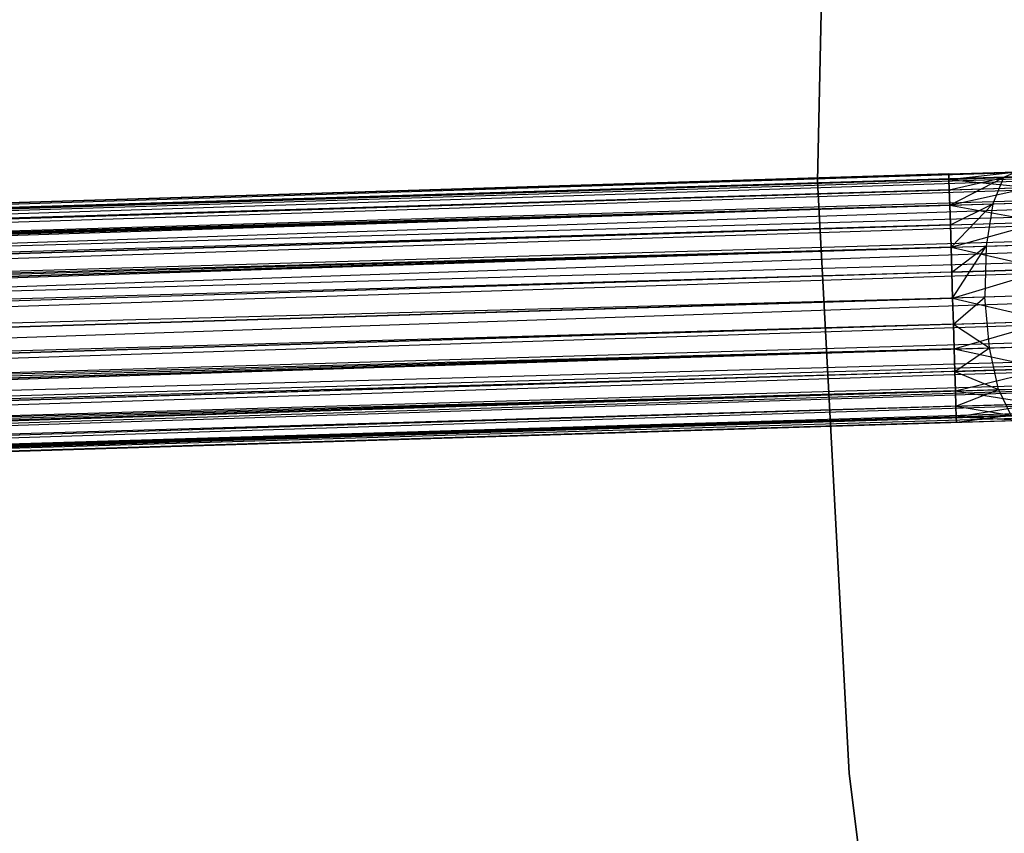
# Model space of a CAD drawing. Extents: x -189 to 189, y -189 to 189.
# Tile 117 of 256: x -70 to -62, y -6 to 0. Entities that reach past the tile are written whole.
import ezdxf

# ---------------------------------------------------------------- set-up
doc = ezdxf.new("R2010")
doc.units = 0
doc.header["$LTSCALE"] = 25.4
doc.layers.get('0').update_dxf_attribs({"linetype": 'CONTINUOUS'})

# ---------------------------------------------------------------- blocks, each defined once
blk = doc.blocks.new('CAMELEON-KENAI-C-12244_STL')
at = {"color": 0}
for p, q in [((-63.374, 3.739, -160.5), (-63.4766, -1.0086, -160.5)), ((-63.4766, -1.0086, -170), (-63.374, 3.739, -170)), ((-63.4766, -1.0086, -170), (-63.374, 3.739, -170)), ((-63.374, 3.739, -160.5), (-63.4766, -1.0086, -160.5)), ((-168.4172, -4.2159, -9.3955), (-43.235, -0.3591, -9.3955)), ((-168.4172, -4.2159, -9.3955), (-43.235, -0.3591, -9.3955)), ((-168.4159, -4.2594, -9.809), (-43.235, -0.3591, -9.6045)), ((-168.4159, -4.2594, -9.809), (-43.235, -0.3591, -9.3955)), ((-168.4159, -4.2594, -9.809), (-43.235, -0.3591, -9.6045)), ((-168.4159, -4.2594, -9.809), (-43.235, -0.3591, -9.3955)), ((-168.4172, -4.2159, -9.3955), (-43.2337, -0.4025, -9.191)), ((-168.4172, -4.2159, -9.3955), (-43.2337, -0.4025, -9.191)), ((-168.4159, -4.2594, -9.809), (-43.2337, -0.4025, -9.809)), ((-168.4159, -4.2594, -9.809), (-43.2337, -0.4025, -9.809)), ((-168.4133, -4.3444, -9), (-43.2337, -0.4025, -9.191)), ((-168.4133, -4.3444, -9), (-43.2337, -0.4025, -9.191)), ((-168.4095, -4.4672, -10.1691), (-43.2337, -0.4025, -9.809)), ((-168.4095, -4.4672, -10.1691), (-43.2337, -0.4025, -9.809)), ((-168.4133, -4.3444, -9), (-43.231, -0.4875, -9)), ((-168.4133, -4.3444, -9), (-43.231, -0.4875, -9)), ((-168.4095, -4.4672, -10.1691), (-43.231, -0.4875, -10)), ((-168.4095, -4.4672, -10.1691), (-43.231, -0.4875, -10)), ((-43.2272, -0.6104, -8.8309), (-168.4133, -4.3444, -9)), ((-43.2272, -0.6104, -8.8309), (-168.4133, -4.3444, -9)), ((-168.4095, -4.4672, -10.1691), (-43.2272, -0.6104, -10.1691)), ((-168.4095, -4.4672, -10.1691), (-43.2272, -0.6104, -10.1691)), ((-168.3991, -4.8034, -10.4135), (-43.2272, -0.6104, -10.1691)), ((-168.3991, -4.8034, -10.4135), (-43.2272, -0.6104, -10.1691)), ((-43.2225, -0.7656, -8.691), (-168.4133, -4.3444, -9)), ((-43.2225, -0.7656, -8.691), (-168.4133, -4.3444, -9)), ((-168.4047, -4.6225, -8.691), (-43.2225, -0.7656, -8.691)), ((-168.4047, -4.6225, -8.691), (-43.2225, -0.7656, -8.691)), ((-168.3991, -4.8034, -10.4135), (-43.2225, -0.7656, -10.309)), ((-168.3991, -4.8034, -10.4135), (-43.2225, -0.7656, -10.309)), ((-62.4259, -0.9504, -159.3955), (-61.8815, -0.9336, -159.4672)), ((-62.4259, -0.9504, -159.6045), (-61.8815, -0.9336, -159.4672)), ((-62.4259, -0.9504, -159.6045), (-61.8815, -0.9336, -159.4672)), ((-62.4259, -0.9504, -159.3955), (-61.8815, -0.9336, -159.4672)), ((-62.4245, -0.9938, -159.809), (-61.8815, -0.9336, -159.4672)), ((-62.4245, -0.9938, -159.809), (-61.8815, -0.9336, -159.4672)), ((-62.4245, -0.9938, -159.191), (-61.8815, -0.9336, -159.4672)), ((-62.4245, -0.9938, -159.191), (-61.8815, -0.9336, -159.4672)), ((-61.8815, -0.9336, -159.4672), (-61.9871, -0.9803, -159.8666)), ((-61.8815, -0.9336, -159.4672), (-61.9871, -0.9803, -159.8666)), ((-43.2169, -0.9466, -8.5864), (-168.4047, -4.6225, -8.691)), ((-43.2169, -0.9466, -8.5864), (-168.4047, -4.6225, -8.691)), ((-168.3991, -4.8034, -10.4135), (-43.2169, -0.9466, -10.4135)), ((-168.3991, -4.8034, -10.4135), (-43.2169, -0.9466, -10.4135)), ((-43.2169, -0.9466, -10.4135), (-168.3866, -5.21, -10.5)), ((-43.2169, -0.9466, -10.4135), (-168.3866, -5.21, -10.5)), ((-62.4259, -0.9504, -159.3955), (-160.7289, -3.979, -159.6045)), ((-62.4259, -0.9504, -159.3955), (-160.7289, -3.979, -159.6045)), ((-62.4259, -0.9504, -159.6045), (-160.7289, -3.979, -159.6045)), ((-62.4259, -0.9504, -159.6045), (-160.7289, -3.979, -159.6045)), ((-62.4245, -0.9938, -159.191), (-160.7289, -3.979, -159.6045)), ((-62.4245, -0.9938, -159.191), (-160.7289, -3.979, -159.6045)), ((-62.4245, -0.9938, -159.809), (-160.7289, -3.979, -159.6045)), ((-62.4245, -0.9938, -159.809), (-160.7289, -3.979, -159.6045)), ((-62.4245, -0.9938, -159.191), (-160.7276, -4.0225, -159.191)), ((-62.4245, -0.9938, -159.191), (-160.7276, -4.0225, -159.191)), ((-62.4245, -0.9938, -159.809), (-160.725, -4.1075, -160)), ((-62.4245, -0.9938, -159.809), (-160.725, -4.1075, -160)), ((-63.4766, -1.0086, -160.5), (-63.2242, -5.7506, -160.5)), ((-63.2242, -5.7506, -170), (-63.4766, -1.0086, -170)), ((-63.4766, -1.0086, -160.5), (-63.4766, -1.0086, -170)), ((-63.4766, -1.0086, -160.5), (-63.2242, -5.7506, -160.5)), ((-63.4766, -1.0086, -160.5), (-63.4766, -1.0086, -170)), ((-63.2242, -5.7506, -170), (-63.4766, -1.0086, -170)), ((-62.4245, -0.9938, -159.191), (-62.4259, -0.9504, -159.3955)), ((-62.4259, -0.9504, -159.6045), (-62.4245, -0.9938, -159.809)), ((-62.4259, -0.9504, -159.6045), (-62.4245, -0.9938, -159.809)), ((-62.4245, -0.9938, -159.191), (-62.4259, -0.9504, -159.3955)), ((-62.4245, -0.9938, -159.809), (-61.9871, -0.9803, -159.8666)), ((-62.4245, -0.9938, -159.809), (-61.9871, -0.9803, -159.8666)), ((-62.4219, -1.0788, -159), (-62.4245, -0.9938, -159.191)), ((-62.4245, -0.9938, -159.809), (-62.4219, -1.0788, -160)), ((-62.4245, -0.9938, -159.809), (-62.4219, -1.0788, -160)), ((-62.4245, -0.9938, -159.191), (-61.7752, -1.0589, -159.0852)), ((-62.4219, -1.0788, -159), (-62.4245, -0.9938, -159.191)), ((-62.4245, -0.9938, -159.191), (-61.7752, -1.0589, -159.0852)), ((-62.4219, -1.0788, -160), (-61.9871, -0.9803, -159.8666)), ((-62.4219, -1.0788, -160), (-61.9871, -0.9803, -159.8666)), ((-62.4181, -1.2016, -160.1691), (-61.9871, -0.9803, -159.8666)), ((-62.4181, -1.2016, -160.1691), (-61.9871, -0.9803, -159.8666)), ((-61.9871, -0.9803, -159.8666), (-62.0739, -1.191, -160.2145)), ((-61.9871, -0.9803, -159.8666), (-62.0739, -1.191, -160.2145)), ((-61.9871, -0.9803, -159.8666), (-61.5795, -0.9678, -160.0356)), ((-61.9871, -0.9803, -159.8666), (-61.5795, -0.9678, -160.0356)), ((-62.4219, -1.0788, -159), (-160.7276, -4.0225, -159.191)), ((-62.4219, -1.0788, -159), (-160.7276, -4.0225, -159.191)), ((-62.4219, -1.0788, -160), (-160.725, -4.1075, -160)), ((-62.4219, -1.0788, -160), (-160.725, -4.1075, -160)), ((-62.4219, -1.0788, -159), (-61.7752, -1.0589, -159.0852)), ((-62.4219, -1.0788, -159), (-61.7752, -1.0589, -159.0852)), ((-62.4181, -1.2016, -158.8309), (-62.4219, -1.0788, -159)), ((-62.4219, -1.0788, -160), (-62.4181, -1.2016, -160.1691)), ((-62.4219, -1.0788, -160), (-62.4181, -1.2016, -160.1691)), ((-62.4181, -1.2016, -158.8309), (-62.4219, -1.0788, -159)), ((-62.4181, -1.2016, -158.8309), (-61.7752, -1.0589, -159.0852)), ((-62.4181, -1.2016, -158.8309), (-61.7752, -1.0589, -159.0852)), ((-43.2108, -1.1453, -8.5219), (-168.4047, -4.6225, -8.691)), ((-43.2108, -1.1453, -8.5219), (-168.4047, -4.6225, -8.691)), ((-43.2108, -1.1453, -8.5219), (-168.393, -5.0022, -8.5219)), ((-43.2108, -1.1453, -8.5219), (-168.393, -5.0022, -8.5219)), ((-43.2108, -1.1453, -10.4781), (-168.3866, -5.21, -10.5)), ((-43.2108, -1.1453, -10.4781), (-168.3866, -5.21, -10.5)), ((-62.0739, -1.191, -160.2145), (-61.753, -1.1811, -160.3474)), ((-62.0739, -1.191, -160.2145), (-61.753, -1.1811, -160.3474)), ((-62.4181, -1.2016, -158.8309), (-160.7276, -4.0225, -159.191)), ((-62.4181, -1.2016, -158.8309), (-160.7276, -4.0225, -159.191)), ((-62.4181, -1.2016, -160.1691), (-160.725, -4.1075, -160)), ((-62.4181, -1.2016, -160.1691), (-160.725, -4.1075, -160)), ((-62.4181, -1.2016, -158.8309), (-160.7212, -4.2303, -158.8309)), ((-62.4181, -1.2016, -158.8309), (-160.7212, -4.2303, -158.8309)), ((-62.4181, -1.2016, -160.1691), (-160.7164, -4.3856, -160.309)), ((-62.4181, -1.2016, -160.1691), (-160.7164, -4.3856, -160.309)), ((-62.4181, -1.2016, -160.1691), (-62.0739, -1.191, -160.2145)), ((-62.4181, -1.2016, -160.1691), (-62.0739, -1.191, -160.2145)), ((-62.4134, -1.3569, -158.691), (-62.4181, -1.2016, -158.8309)), ((-62.4181, -1.2016, -160.1691), (-62.4134, -1.3569, -160.309)), ((-62.4181, -1.2016, -160.1691), (-62.4134, -1.3569, -160.309)), ((-62.4181, -1.2016, -158.8309), (-61.6867, -1.3345, -158.7867)), ((-62.4134, -1.3569, -158.691), (-62.4181, -1.2016, -158.8309)), ((-62.4181, -1.2016, -158.8309), (-61.6867, -1.3345, -158.7867)), ((-62.4134, -1.3569, -160.309), (-62.0739, -1.191, -160.2145)), ((-62.4134, -1.3569, -160.309), (-62.0739, -1.191, -160.2145)), ((-62.4078, -1.5379, -160.4135), (-62.0739, -1.191, -160.2145)), ((-62.4078, -1.5379, -160.4135), (-62.0739, -1.191, -160.2145)), ((-62.0739, -1.191, -160.2145), (-62.1267, -1.5292, -160.4506)), ((-62.0739, -1.191, -160.2145), (-62.1267, -1.5292, -160.4506)), ((-62.4134, -1.3569, -158.691), (-61.6867, -1.3345, -158.7867)), ((-62.4134, -1.3569, -158.691), (-61.6867, -1.3345, -158.7867)), ((-62.4078, -1.5379, -158.5865), (-61.6867, -1.3345, -158.7867)), ((-62.4078, -1.5379, -158.5865), (-61.6867, -1.3345, -158.7867)), ((-43.2044, -1.3532, -8.5), (-168.3866, -5.21, -8.5)), ((-43.2044, -1.3532, -8.5), (-168.3866, -5.21, -8.5)), ((-43.2044, -1.3532, -10.5), (-168.3866, -5.21, -10.5)), ((-43.2044, -1.3532, -10.5), (-168.3866, -5.21, -10.5)), ((-43.2044, -1.3532, -10.5), (-168.3741, -5.6165, -10.4135)), ((-43.2044, -1.3532, -10.5), (-168.3741, -5.6165, -10.4135)), ((-62.4134, -1.3569, -158.691), (-160.7212, -4.2303, -158.8309)), ((-62.4134, -1.3569, -158.691), (-160.7212, -4.2303, -158.8309)), ((-62.4134, -1.3569, -160.309), (-160.7164, -4.3856, -160.309)), ((-62.4134, -1.3569, -160.309), (-160.7164, -4.3856, -160.309)), ((-62.4078, -1.5379, -158.5865), (-62.4134, -1.3569, -158.691)), ((-62.4134, -1.3569, -160.309), (-62.4078, -1.5379, -160.4135)), ((-62.4134, -1.3569, -160.309), (-62.4078, -1.5379, -160.4135)), ((-62.4078, -1.5379, -158.5865), (-62.4134, -1.3569, -158.691)), ((-168.3802, -5.4178, -8.5219), (-43.198, -1.561, -8.5219)), ((-168.3802, -5.4178, -8.5219), (-43.198, -1.561, -8.5219)), ((-43.198, -1.561, -10.4781), (-168.3741, -5.6165, -10.4135)), ((-43.198, -1.561, -10.4781), (-168.3741, -5.6165, -10.4135)), ((-62.4078, -1.5379, -158.5865), (-160.7212, -4.2303, -158.8309)), ((-62.4078, -1.5379, -158.5865), (-160.7212, -4.2303, -158.8309)), ((-62.4078, -1.5379, -160.4135), (-160.7164, -4.3856, -160.309)), ((-62.4078, -1.5379, -160.4135), (-160.7164, -4.3856, -160.309)), ((-62.4078, -1.5379, -158.5865), (-160.7108, -4.5666, -158.5865)), ((-62.4078, -1.5379, -158.5865), (-160.7108, -4.5666, -158.5865)), ((-62.4078, -1.5379, -160.4135), (-160.7047, -4.7653, -160.4781)), ((-62.4078, -1.5379, -160.4135), (-160.7047, -4.7653, -160.4781)), ((-62.4078, -1.5379, -160.4135), (-62.1267, -1.5292, -160.4506)), ((-62.4078, -1.5379, -160.4135), (-62.1267, -1.5292, -160.4506)), ((-62.4017, -1.7366, -158.5219), (-62.4078, -1.5379, -158.5865)), ((-62.4078, -1.5379, -160.4135), (-62.4017, -1.7366, -160.4781)), ((-62.4078, -1.5379, -160.4135), (-62.4017, -1.7366, -160.4781)), ((-62.4078, -1.5379, -158.5865), (-61.6312, -1.7129, -158.6233)), ((-62.4017, -1.7366, -158.5219), (-62.4078, -1.5379, -158.5865)), ((-62.4078, -1.5379, -158.5865), (-61.6312, -1.7129, -158.6233)), ((-62.4017, -1.7366, -160.4781), (-62.1267, -1.5292, -160.4506)), ((-62.4017, -1.7366, -160.4781), (-62.1267, -1.5292, -160.4506)), ((-62.3953, -1.9444, -160.5), (-62.1267, -1.5292, -160.4506)), ((-62.3953, -1.9444, -160.5), (-62.1267, -1.5292, -160.4506)), ((-62.1267, -1.5292, -160.4506), (-62.1366, -1.9364, -160.5341)), ((-62.1267, -1.5292, -160.4506), (-62.1366, -1.9364, -160.5341)), ((-62.1267, -1.5292, -160.4506), (-61.8648, -1.5211, -160.5591)), ((-62.1267, -1.5292, -160.4506), (-61.8648, -1.5211, -160.5591)), ((-62.4017, -1.7366, -158.5219), (-61.6312, -1.7129, -158.6233)), ((-62.4017, -1.7366, -158.5219), (-61.6312, -1.7129, -158.6233)), ((-62.3953, -1.9444, -158.5), (-61.6312, -1.7129, -158.6233)), ((-62.3953, -1.9444, -158.5), (-61.6312, -1.7129, -158.6233)), ((-43.1918, -1.7597, -8.5864), (-168.3802, -5.4178, -8.5219)), ((-43.1918, -1.7597, -8.5864), (-168.3802, -5.4178, -8.5219)), ((-168.3741, -5.6165, -10.4135), (-43.1918, -1.7597, -10.4135)), ((-168.3741, -5.6165, -10.4135), (-43.1918, -1.7597, -10.4135)), ((-62.4017, -1.7366, -158.5219), (-160.7108, -4.5666, -158.5865)), ((-62.4017, -1.7366, -158.5219), (-160.7108, -4.5666, -158.5865)), ((-62.4017, -1.7366, -160.4781), (-160.7047, -4.7653, -160.4781)), ((-62.4017, -1.7366, -160.4781), (-160.7047, -4.7653, -160.4781)), ((-62.3953, -1.9444, -158.5), (-62.4017, -1.7366, -158.5219)), ((-62.4017, -1.7366, -160.4781), (-62.3953, -1.9444, -160.5)), ((-62.4017, -1.7366, -160.4781), (-62.3953, -1.9444, -160.5)), ((-62.3953, -1.9444, -158.5), (-62.4017, -1.7366, -158.5219)), ((-43.1863, -1.9407, -8.691), (-168.3802, -5.4178, -8.5219)), ((-43.1863, -1.9407, -8.691), (-168.3802, -5.4178, -8.5219)), ((-168.3741, -5.6165, -10.4135), (-43.1863, -1.9407, -10.309)), ((-168.3741, -5.6165, -10.4135), (-43.1863, -1.9407, -10.309)), ((-43.1863, -1.9407, -8.691), (-168.3685, -5.7975, -8.691)), ((-43.1863, -1.9407, -8.691), (-168.3685, -5.7975, -8.691)), ((-168.3637, -5.9528, -10.1691), (-43.1863, -1.9407, -10.309)), ((-168.3637, -5.9528, -10.1691), (-43.1863, -1.9407, -10.309)), ((-62.3953, -1.9444, -158.5), (-160.7108, -4.5666, -158.5865)), ((-62.3953, -1.9444, -158.5), (-160.7108, -4.5666, -158.5865)), ((-160.6983, -4.9731, -158.5), (-62.3953, -1.9444, -158.5)), ((-62.3953, -1.9444, -160.5), (-160.6983, -4.9731, -160.5)), ((-62.3953, -1.9444, -160.5), (-160.6983, -4.9731, -160.5)), ((-160.6983, -4.9731, -158.5), (-62.3953, -1.9444, -158.5)), ((-62.1366, -1.9364, -160.5341), (-62.3953, -1.9444, -160.5)), ((-62.1366, -1.9364, -160.5341), (-62.3953, -1.9444, -160.5)), ((-62.3953, -1.9444, -160.5), (-62.3889, -2.1522, -160.4781)), ((-62.3889, -2.1522, -158.5219), (-62.3953, -1.9444, -158.5)), ((-62.3953, -1.9444, -158.5), (-61.6184, -2.1285, -158.6233)), ((-62.3889, -2.1522, -158.5219), (-62.3953, -1.9444, -158.5)), ((-62.3953, -1.9444, -158.5), (-61.6184, -2.1285, -158.6233)), ((-62.3953, -1.9444, -160.5), (-62.3889, -2.1522, -160.4781)), ((-62.3889, -2.1522, -160.4781), (-62.1366, -1.9364, -160.5341)), ((-62.3889, -2.1522, -160.4781), (-62.1366, -1.9364, -160.5341)), ((-61.8955, -1.929, -160.634), (-62.1366, -1.9364, -160.5341)), ((-61.8955, -1.929, -160.634), (-62.1366, -1.9364, -160.5341)), ((-62.1017, -2.3423, -160.4506), (-62.1366, -1.9364, -160.5341)), ((-62.1017, -2.3423, -160.4506), (-62.1366, -1.9364, -160.5341)), ((-43.1815, -2.0959, -8.8309), (-168.3685, -5.7975, -8.691)), ((-43.1815, -2.0959, -8.8309), (-168.3685, -5.7975, -8.691)), ((-168.3637, -5.9528, -10.1691), (-43.1815, -2.0959, -10.1691)), ((-168.3637, -5.9528, -10.1691), (-43.1815, -2.0959, -10.1691)), ((-43.1815, -2.0959, -8.8309), (-168.3599, -6.0756, -9)), ((-43.1815, -2.0959, -8.8309), (-168.3599, -6.0756, -9)), ((-168.3573, -6.1606, -9.809), (-43.1815, -2.0959, -10.1691)), ((-168.3573, -6.1606, -9.809), (-43.1815, -2.0959, -10.1691)), ((-62.3889, -2.1522, -158.5219), (-160.6983, -4.9731, -158.5)), ((-62.3889, -2.1522, -158.5219), (-160.6983, -4.9731, -158.5)), ((-62.3889, -2.1522, -160.4781), (-160.6919, -5.1809, -160.4781)), ((-62.3889, -2.1522, -160.4781), (-160.6919, -5.1809, -160.4781)), ((-62.3889, -2.1522, -158.5219), (-61.6184, -2.1285, -158.6233)), ((-62.3889, -2.1522, -158.5219), (-61.6184, -2.1285, -158.6233)), ((-62.3889, -2.1522, -160.4781), (-62.3827, -2.351, -160.4135)), ((-62.3827, -2.351, -158.5865), (-62.3889, -2.1522, -158.5219)), ((-62.3827, -2.351, -158.5865), (-62.3889, -2.1522, -158.5219)), ((-62.3889, -2.1522, -160.4781), (-62.3827, -2.351, -160.4135)), ((-62.3889, -2.1522, -160.4781), (-62.1017, -2.3423, -160.4506)), ((-62.3889, -2.1522, -160.4781), (-62.1017, -2.3423, -160.4506)), ((-62.3827, -2.351, -158.5865), (-61.6184, -2.1285, -158.6233)), ((-62.3827, -2.351, -158.5865), (-61.6184, -2.1285, -158.6233)), ((-43.1777, -2.2188, -9), (-168.3599, -6.0756, -9)), ((-43.1777, -2.2188, -9), (-168.3599, -6.0756, -9)), ((-168.3573, -6.1606, -9.809), (-43.1777, -2.2188, -10)), ((-168.3573, -6.1606, -9.809), (-43.1777, -2.2188, -10)), ((-168.3599, -6.0756, -9), (-43.1751, -2.3038, -9.191)), ((-168.3599, -6.0756, -9), (-43.1751, -2.3038, -9.191)), ((-168.3599, -6.0756, -9), (-43.1737, -2.3472, -9.3955)), ((-168.3599, -6.0756, -9), (-43.1737, -2.3472, -9.3955)), ((-168.3573, -6.1606, -9.809), (-43.1751, -2.3038, -9.809)), ((-168.3573, -6.1606, -9.809), (-43.1751, -2.3038, -9.809)), ((-168.356, -6.204, -9.3955), (-43.1751, -2.3038, -9.809)), ((-168.356, -6.204, -9.3955), (-43.1751, -2.3038, -9.809)), ((-168.356, -6.204, -9.3955), (-43.1737, -2.3472, -9.3955)), ((-168.356, -6.204, -9.3955), (-43.1737, -2.3472, -9.6045)), ((-168.356, -6.204, -9.3955), (-43.1737, -2.3472, -9.3955)), ((-168.356, -6.204, -9.3955), (-43.1737, -2.3472, -9.6045)), ((-62.3827, -2.351, -158.5865), (-160.6983, -4.9731, -158.5)), ((-62.3827, -2.351, -158.5865), (-160.6983, -4.9731, -158.5)), ((-62.3827, -2.351, -160.4135), (-160.6919, -5.1809, -160.4781)), ((-62.3827, -2.351, -160.4135), (-160.6919, -5.1809, -160.4781)), ((-62.3827, -2.351, -158.5865), (-160.6858, -5.3796, -158.5865)), ((-62.3827, -2.351, -158.5865), (-160.6858, -5.3796, -158.5865)), ((-62.3827, -2.351, -160.4135), (-160.6802, -5.5606, -160.309)), ((-62.3827, -2.351, -160.4135), (-160.6802, -5.5606, -160.309)), ((-62.3827, -2.351, -160.4135), (-62.1017, -2.3423, -160.4506)), ((-62.3827, -2.351, -160.4135), (-62.1017, -2.3423, -160.4506)), ((-62.3827, -2.351, -160.4135), (-62.3772, -2.5319, -160.309)), ((-62.3772, -2.5319, -158.691), (-62.3827, -2.351, -158.5865)), ((-62.3827, -2.351, -158.5865), (-61.6505, -2.5095, -158.7867)), ((-62.3772, -2.5319, -158.691), (-62.3827, -2.351, -158.5865)), ((-62.3827, -2.351, -158.5865), (-61.6505, -2.5095, -158.7867)), ((-62.3827, -2.351, -160.4135), (-62.3772, -2.5319, -160.309)), ((-62.3772, -2.5319, -160.309), (-62.1017, -2.3423, -160.4506)), ((-62.3772, -2.5319, -160.309), (-62.1017, -2.3423, -160.4506)), ((-62.1017, -2.3423, -160.4506), (-61.8398, -2.3342, -160.5591)), ((-62.1017, -2.3423, -160.4506), (-61.8398, -2.3342, -160.5591)), ((-62.0281, -2.6766, -160.2145), (-62.1017, -2.3423, -160.4506)), ((-62.0281, -2.6766, -160.2145), (-62.1017, -2.3423, -160.4506)), ((-62.3772, -2.5319, -158.691), (-61.6505, -2.5095, -158.7867)), ((-62.3772, -2.5319, -158.691), (-61.6505, -2.5095, -158.7867)), ((-62.3724, -2.6872, -158.8309), (-61.6505, -2.5095, -158.7867)), ((-62.3724, -2.6872, -158.8309), (-61.6505, -2.5095, -158.7867)), ((-62.3772, -2.5319, -158.691), (-160.6858, -5.3796, -158.5865)), ((-62.3772, -2.5319, -158.691), (-160.6858, -5.3796, -158.5865)), ((-62.3772, -2.5319, -160.309), (-160.6802, -5.5606, -160.309)), ((-62.3772, -2.5319, -160.309), (-160.6802, -5.5606, -160.309)), ((-62.3772, -2.5319, -160.309), (-62.3724, -2.6872, -160.1691)), ((-62.3724, -2.6872, -158.8309), (-62.3772, -2.5319, -158.691)), ((-62.3724, -2.6872, -158.8309), (-62.3772, -2.5319, -158.691)), ((-62.3772, -2.5319, -160.309), (-62.3724, -2.6872, -160.1691)), ((-62.3772, -2.5319, -160.309), (-62.0281, -2.6766, -160.2145)), ((-62.3772, -2.5319, -160.309), (-62.0281, -2.6766, -160.2145)), ((-62.3724, -2.6872, -160.1691), (-62.0281, -2.6766, -160.2145)), ((-62.3724, -2.6872, -160.1691), (-62.0281, -2.6766, -160.2145)), ((-62.3686, -2.81, -160), (-62.0281, -2.6766, -160.2145)), ((-62.3686, -2.81, -160), (-62.0281, -2.6766, -160.2145)), ((-62.0281, -2.6766, -160.2145), (-61.7073, -2.6667, -160.3474)), ((-62.0281, -2.6766, -160.2145), (-61.7073, -2.6667, -160.3474)), ((-62.0281, -2.6766, -160.2145), (-61.9285, -2.8815, -159.8666)), ((-62.0281, -2.6766, -160.2145), (-61.9285, -2.8815, -159.8666)), ((-62.3724, -2.6872, -158.8309), (-160.6858, -5.3796, -158.5865)), ((-62.3724, -2.6872, -158.8309), (-160.6858, -5.3796, -158.5865)), ((-62.3724, -2.6872, -160.1691), (-160.6802, -5.5606, -160.309)), ((-62.3724, -2.6872, -160.1691), (-160.6802, -5.5606, -160.309)), ((-62.3724, -2.6872, -158.8309), (-160.6754, -5.7159, -158.8309)), ((-62.3724, -2.6872, -158.8309), (-160.6754, -5.7159, -158.8309)), ((-62.3724, -2.6872, -160.1691), (-160.6716, -5.8387, -160)), ((-62.3724, -2.6872, -160.1691), (-160.6716, -5.8387, -160)), ((-62.3724, -2.6872, -160.1691), (-62.3686, -2.81, -160)), ((-62.3686, -2.81, -159), (-62.3724, -2.6872, -158.8309)), ((-62.3724, -2.6872, -158.8309), (-61.7218, -2.7901, -159.0852)), ((-62.3686, -2.81, -159), (-62.3724, -2.6872, -158.8309)), ((-62.3724, -2.6872, -158.8309), (-61.7218, -2.7901, -159.0852)), ((-62.3724, -2.6872, -160.1691), (-62.3686, -2.81, -160)), ((-62.3686, -2.81, -159), (-160.6754, -5.7159, -158.8309)), ((-62.3686, -2.81, -159), (-160.6754, -5.7159, -158.8309)), ((-62.3686, -2.81, -160), (-160.6716, -5.8387, -160)), ((-62.3686, -2.81, -160), (-160.6716, -5.8387, -160)), ((-62.3686, -2.81, -159), (-61.7218, -2.7901, -159.0852)), ((-62.3686, -2.81, -159), (-61.7218, -2.7901, -159.0852)), ((-62.3686, -2.81, -160), (-62.366, -2.895, -159.809)), ((-62.366, -2.895, -159.191), (-62.3686, -2.81, -159)), ((-62.366, -2.895, -159.191), (-62.3686, -2.81, -159)), ((-62.3686, -2.81, -160), (-62.366, -2.895, -159.809)), ((-62.3686, -2.81, -160), (-61.9285, -2.8815, -159.8666)), ((-62.3686, -2.81, -160), (-61.9285, -2.8815, -159.8666)), ((-62.366, -2.895, -159.191), (-61.7218, -2.7901, -159.0852)), ((-62.366, -2.895, -159.191), (-61.7218, -2.7901, -159.0852)), ((-62.366, -2.895, -159.191), (-160.6754, -5.7159, -158.8309)), ((-62.366, -2.895, -159.191), (-160.6754, -5.7159, -158.8309)), ((-62.366, -2.895, -159.809), (-160.6716, -5.8387, -160)), ((-62.366, -2.895, -159.809), (-160.6716, -5.8387, -160)), ((-62.366, -2.895, -159.191), (-160.669, -5.9237, -159.191)), ((-62.366, -2.895, -159.191), (-160.669, -5.9237, -159.191)), ((-62.366, -2.895, -159.809), (-160.6677, -5.9672, -159.6045)), ((-62.366, -2.895, -159.809), (-160.6677, -5.9672, -159.6045)), ((-62.366, -2.895, -159.809), (-61.9285, -2.8815, -159.8666)), ((-62.366, -2.895, -159.809), (-61.9285, -2.8815, -159.8666)), ((-62.366, -2.895, -159.809), (-62.3646, -2.9385, -159.6045)), ((-62.3646, -2.9385, -159.3955), (-62.366, -2.895, -159.191)), ((-62.366, -2.895, -159.191), (-61.8202, -2.9217, -159.4672)), ((-62.3646, -2.9385, -159.3955), (-62.366, -2.895, -159.191)), ((-62.366, -2.895, -159.191), (-61.8202, -2.9217, -159.4672)), ((-62.366, -2.895, -159.809), (-62.3646, -2.9385, -159.6045)), ((-62.3646, -2.9385, -159.6045), (-61.9285, -2.8815, -159.8666)), ((-62.3646, -2.9385, -159.6045), (-61.9285, -2.8815, -159.8666)), ((-62.3646, -2.9385, -159.6045), (-160.669, -5.9237, -159.191)), ((-62.3646, -2.9385, -159.6045), (-160.669, -5.9237, -159.191)), ((-62.3646, -2.9385, -159.3955), (-160.669, -5.9237, -159.191)), ((-62.3646, -2.9385, -159.3955), (-160.669, -5.9237, -159.191)), ((-62.3646, -2.9385, -159.6045), (-160.6677, -5.9672, -159.6045)), ((-62.3646, -2.9385, -159.6045), (-160.6677, -5.9672, -159.6045)), ((-62.3646, -2.9385, -159.6045), (-61.8202, -2.9217, -159.4672)), ((-62.3646, -2.9385, -159.3955), (-61.8202, -2.9217, -159.4672)), ((-62.3646, -2.9385, -159.3955), (-61.8202, -2.9217, -159.4672)), ((-62.3646, -2.9385, -159.6045), (-61.8202, -2.9217, -159.4672)), ((-63.2242, -5.7506, -160.5), (-62.6181, -10.4604, -160.5)), ((-62.6181, -10.4604, -170), (-63.2242, -5.7506, -170)), ((-63.2242, -5.7506, -160.5), (-62.6181, -10.4604, -160.5)), ((-63.2242, -5.7506, -160.5), (-63.2242, -5.7506, -170)), ((-62.6181, -10.4604, -170), (-63.2242, -5.7506, -170)), ((-63.2242, -5.7506, -160.5), (-63.2242, -5.7506, -170))]:
    blk.add_line(p, q, dxfattribs=at)

msp = doc.modelspace()

# ---------------------------------------------------------------- block references
at = {"color": 0}
msp.add_blockref('CAMELEON-KENAI-C-12244_STL', (0, 0), dxfattribs=at)

doc.saveas('drawing.dxf')
